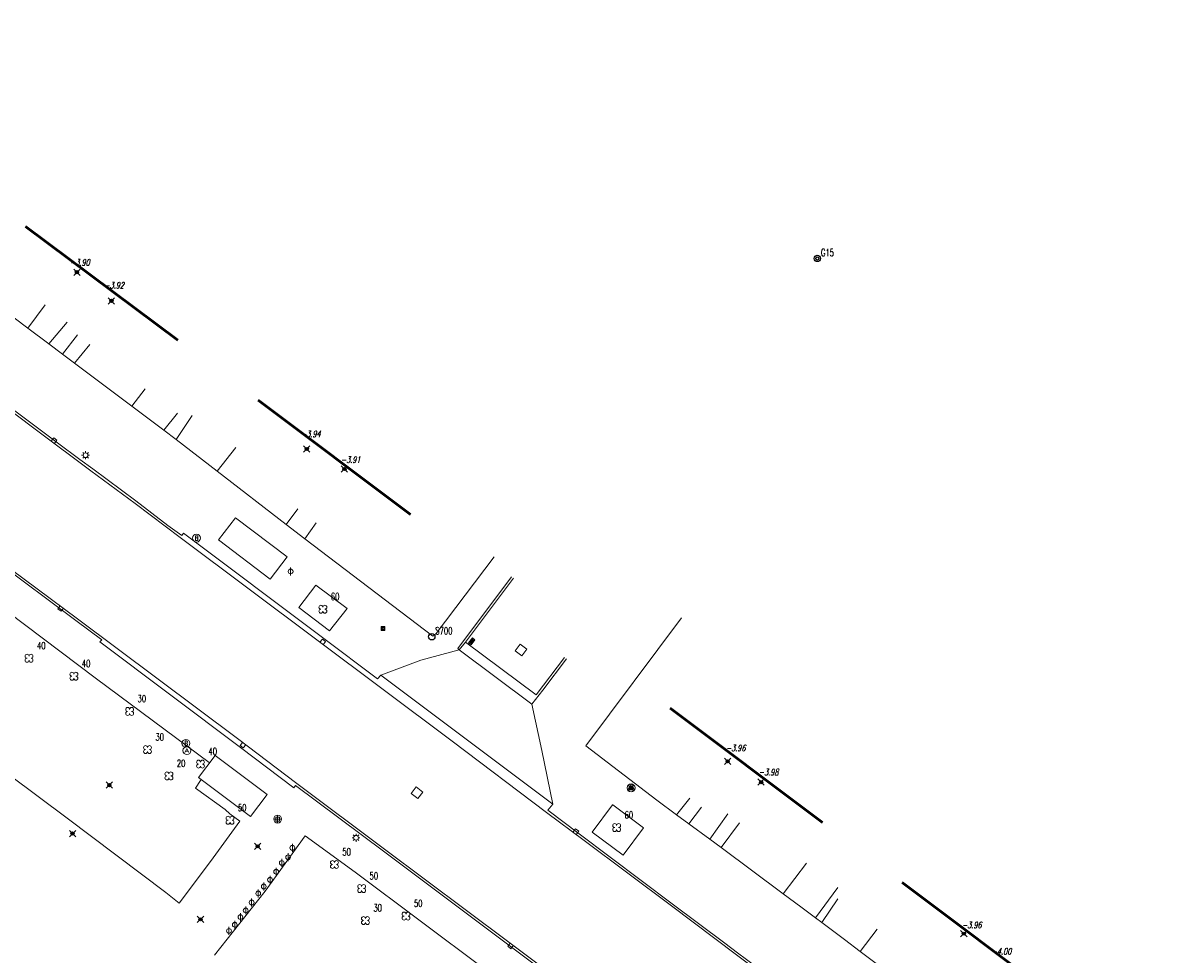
# Model space of a CAD drawing. Header units: metres. Extents: x 113132 to 113925, y 483082 to 483769.
# Tile 27 of 54: x 113298 to 113371, y 483698 to 483756. Entities that reach past the tile are written whole.
import ezdxf
from ezdxf.enums import TextEntityAlignment as Align

# ---------------------------------------------------------------- set-up
doc = ezdxf.new("R2010")
doc.units = ezdxf.units.M
doc.header["$PDMODE"] = 35
doc.header["$PDSIZE"] = 0.2
doc.layers.get('0').update_dxf_attribs({"linetype": 'CONTINUOUS', "lineweight": 18})
doc.layers.add('$detailpunten', color=4, linetype='CONTINUOUS')
doc.layers.add('M01_Verzgrslgpnt', color=7, linetype='CONTINUOUS')
for name, color, linetype, lineweight in [('ABRI_abri', 1, 'CONTINUOUS', 18), ('AVBK_afvalbak', 7, 'CONTINUOUS', 18), ('BOOM_boom', 7, 'CONTINUOUS', 18), ('BRKR_brandkraan', 7, 'CONTINUOUS', 18), ('DRPL_dorpelhoogte', 6, 'CONTINUOUS', 18), ('FTSR_fietsenrek', 7, 'CONTINUOUS', 18), ('GHGB_gevel_hoofdgebouw', 1, 'CONTINUOUS', 50), ('GSAF_gasafsluiter', 7, 'CONTINUOUS', 18), ('HTPL_haltepaal', 1, 'CONTINUOUS', 18), ('KASF_kant_asfalt', 7, 'CONTINUOUS', 18), ('KKLI_kant_klinkers', 7, 'CONTINUOUS', 18), ('KOLK_straatkolk', 7, 'CONTINUOUS', 18), ('KOVM_kant_overig_materiaal', 6, 'CONTINUOUS', 18), ('KTEG_kant_tegels', 7, 'CONTINUOUS', 18), ('LNTP_lantaarnpaal', 7, 'CONTINUOUS', 18), ('PLBE_paal_beton', 7, 'CONTINUOUS', 18), ('RPUT_rioolput_inspectieput', 7, 'CONTINUOUS', 18), ('TKLK_trottoirkolk', 7, 'CONTINUOUS', 18)]:
    doc.layers.add(name, color=color, linetype=linetype, lineweight=lineweight)
doc.layers.add('Defpoints2', color=11, linetype='CONTINUOUS', lineweight=18, plot=False)
doc.styles.add('Romans', font='romans.shx', dxfattribs={"width": 0.7, "height": 2})
doc.styles.get("Standard").update_dxf_attribs({"font": 'romans.shx', "height": 0.9})

# ---------------------------------------------------------------- blocks, each defined once
blk = doc.blocks.new('mvpnt-flat-115')
at = {"layer": '$detailpunten', "linetype": 'Continuous'}
blk.add_point((0, 0), dxfattribs=at)
blk = doc.blocks.new('mvpnt-flat-119')
at = {"layer": '$detailpunten', "linetype": 'Continuous'}
blk.add_point((0, 0), dxfattribs=at)
blk = doc.blocks.new('mvpnt-flat-120')
at = {"layer": '$detailpunten', "linetype": 'Continuous'}
blk.add_point((0, 0), dxfattribs=at)
blk = doc.blocks.new('mvpnt-flat-121')
at = {"layer": '$detailpunten', "linetype": 'Continuous'}
blk.add_point((0, 0), dxfattribs=at)
blk = doc.blocks.new('mvpnt-flat-122')
at = {"layer": '$detailpunten', "linetype": 'Continuous'}
blk.add_point((0, 0), dxfattribs=at)
blk = doc.blocks.new('mvpnt-flat-123')
at = {"layer": '$detailpunten', "linetype": 'Continuous'}
blk.add_point((0, 0), dxfattribs=at)
blk = doc.blocks.new('mvpnt-flat-124')
at = {"layer": '$detailpunten', "linetype": 'Continuous'}
blk.add_point((0, 0), dxfattribs=at)
blk = doc.blocks.new('mvpnt-flat-125')
at = {"layer": '$detailpunten', "linetype": 'Continuous'}
blk.add_point((0, 0), dxfattribs=at)
blk = doc.blocks.new('mvpnt-flat-126')
at = {"layer": '$detailpunten', "linetype": 'Continuous'}
blk.add_point((0, 0), dxfattribs=at)
blk = doc.blocks.new('mvpnt-flat-127')
at = {"layer": '$detailpunten', "linetype": 'Continuous'}
blk.add_point((0, 0), dxfattribs=at)
blk = doc.blocks.new('mvpnt-flat-132')
at = {"layer": '$detailpunten', "linetype": 'Continuous'}
blk.add_point((0, 0), dxfattribs=at)
blk = doc.blocks.new('mvpnt-flat-133')
at = {"layer": '$detailpunten', "linetype": 'Continuous'}
blk.add_point((0, 0), dxfattribs=at)
blk = doc.blocks.new('RPUT-flat-5')
at = {"layer": 'RPUT_rioolput_inspectieput'}
for p, q in [((-0.052, 0.368), (-0.368, -0.052)), ((0.368, 0.052), (-0.052, 0.368)), ((0.052, -0.368), (0.368, 0.052)), ((-0.368, -0.052), (0.052, -0.368))]:
    blk.add_line(p, q, dxfattribs=at)
blk = doc.blocks.new('GPON-flat-6')
at = {"layer": 'M01_Verzgrslgpnt', "color": 7}
blk.add_circle((0, 0), 0.2, dxfattribs=at)
at = {"layer": 'M01_Verzgrslgpnt', "color": 7, "style": 'Romans', "width": 0.7}
for tag, p in [('PNUM', (0.225, 0.15)), ('OMSCHRIJVING', (0.225, -0.5))]:
    blk.add_attdef(tag, p, '', height=0.45, dxfattribs=at)
blk = doc.blocks.new('FTSR-flat-1')
at = {"layer": 'FTSR_fietsenrek'}
blk.add_lwpolyline([(0, -0.25), (0, 0.25)], dxfattribs=at)
blk.add_circle((0, 0), 0.15, dxfattribs=at)
blk = doc.blocks.new('AVBK-flat-3')
at = {"layer": 'AVBK_afvalbak'}
for points in [[(-0.125, -0.125), (0, 0.125), (0.125, -0.125)], [(-0.087, -0.05), (0.087, -0.05)]]:
    blk.add_lwpolyline(points, dxfattribs=at)
for start, end in [(0, 180), (180, 0)]:
    blk.add_arc((0, 0), 0.25, start, end, dxfattribs=at)
blk = doc.blocks.new('HTPL-flat-1')
at = {"layer": 'HTPL_haltepaal'}
blk.add_circle((0, 0), 0.25, dxfattribs=at)
at = {"layer": 'HTPL_haltepaal', "width": 0.666667}
blk.add_text('B', height=0.3, dxfattribs=at).set_placement((-0.096, -0.15))
blk = doc.blocks.new('BOOM-flat-44')
at = {"layer": 'BOOM_boom'}
for centre, start, end in [((-0.125, 0.125), 0, 270), ((-0.125, -0.125), 90, 0), ((0.125, 0.125), 270, 180), ((0.125, -0.125), 180, 90)]:
    blk.add_arc(centre, 0.125, start, end, dxfattribs=at)
at = {"layer": 'BOOM_boom', "style": 'Romans', "width": 0.7}
for tag, p in [('STAMDIAMETER', (0.5, 0.575)), ('KRUINDIAMETER', (0.5, -0.175)), ('SOORT', (0.5, -0.875))]:
    blk.add_attdef(tag, p, '', height=0.45, dxfattribs=at)
blk = doc.blocks.new('BOOM-flat-45')
at = {"layer": 'BOOM_boom'}
for centre, start, end in [((-0.125, 0.125), 0, 270), ((-0.125, -0.125), 90, 0), ((0.125, 0.125), 270, 180), ((0.125, -0.125), 180, 90)]:
    blk.add_arc(centre, 0.125, start, end, dxfattribs=at)
at = {"layer": 'BOOM_boom', "style": 'Romans', "width": 0.7}
for tag, p in [('STAMDIAMETER', (0.5, 0.575)), ('KRUINDIAMETER', (0.5, -0.175)), ('SOORT', (0.5, -0.875))]:
    blk.add_attdef(tag, p, '', height=0.45, dxfattribs=at)
blk = doc.blocks.new('BOOM-flat-46')
at = {"layer": 'BOOM_boom'}
for centre, start, end in [((-0.125, 0.125), 0, 270), ((-0.125, -0.125), 90, 0), ((0.125, 0.125), 270, 180), ((0.125, -0.125), 180, 90)]:
    blk.add_arc(centre, 0.125, start, end, dxfattribs=at)
at = {"layer": 'BOOM_boom', "style": 'Romans', "width": 0.7}
for tag, p in [('STAMDIAMETER', (0.5, 0.575)), ('KRUINDIAMETER', (0.5, -0.175)), ('SOORT', (0.5, -0.875))]:
    blk.add_attdef(tag, p, '', height=0.45, dxfattribs=at)
blk = doc.blocks.new('BOOM-flat-47')
at = {"layer": 'BOOM_boom'}
for centre, start, end in [((-0.125, 0.125), 0, 270), ((-0.125, -0.125), 90, 0), ((0.125, 0.125), 270, 180), ((0.125, -0.125), 180, 90)]:
    blk.add_arc(centre, 0.125, start, end, dxfattribs=at)
at = {"layer": 'BOOM_boom', "style": 'Romans', "width": 0.7}
for tag, p in [('STAMDIAMETER', (0.5, 0.575)), ('KRUINDIAMETER', (0.5, -0.175)), ('SOORT', (0.5, -0.875))]:
    blk.add_attdef(tag, p, '', height=0.45, dxfattribs=at)
blk = doc.blocks.new('BOOM-flat-48')
at = {"layer": 'BOOM_boom'}
for centre, start, end in [((-0.125, 0.125), 0, 270), ((-0.125, -0.125), 90, 0), ((0.125, 0.125), 270, 180), ((0.125, -0.125), 180, 90)]:
    blk.add_arc(centre, 0.125, start, end, dxfattribs=at)
at = {"layer": 'BOOM_boom', "style": 'Romans', "width": 0.7}
for tag, p in [('STAMDIAMETER', (0.5, 0.575)), ('KRUINDIAMETER', (0.5, -0.175)), ('SOORT', (0.5, -0.875))]:
    blk.add_attdef(tag, p, '', height=0.45, dxfattribs=at)
blk = doc.blocks.new('BOOM-flat-49')
at = {"layer": 'BOOM_boom'}
for centre, start, end in [((-0.125, 0.125), 0, 270), ((-0.125, -0.125), 90, 0), ((0.125, 0.125), 270, 180), ((0.125, -0.125), 180, 90)]:
    blk.add_arc(centre, 0.125, start, end, dxfattribs=at)
at = {"layer": 'BOOM_boom', "style": 'Romans', "width": 0.7}
for tag, p in [('STAMDIAMETER', (0.5, 0.575)), ('KRUINDIAMETER', (0.5, -0.175)), ('SOORT', (0.5, -0.875))]:
    blk.add_attdef(tag, p, '', height=0.45, dxfattribs=at)
blk = doc.blocks.new('RPUT-flat-69')
at = {"layer": 'RPUT_rioolput_inspectieput'}
for p, q in [((-0.046, 0.368), (-0.368, -0.046)), ((0.368, 0.046), (-0.046, 0.368)), ((0.046, -0.368), (0.368, 0.046)), ((-0.368, -0.046), (0.046, -0.368))]:
    blk.add_line(p, q, dxfattribs=at)
blk = doc.blocks.new('BOOM-flat-333')
at = {"layer": 'BOOM_boom'}
for centre, start, end in [((-0.125, 0.125), 0, 270), ((-0.125, -0.125), 90, 0), ((0.125, 0.125), 270, 180), ((0.125, -0.125), 180, 90)]:
    blk.add_arc(centre, 0.125, start, end, dxfattribs=at)
at = {"layer": 'BOOM_boom', "style": 'Romans', "width": 0.7}
for tag, p in [('STAMDIAMETER', (0.5, 0.575)), ('KRUINDIAMETER', (0.5, -0.175)), ('SOORT', (0.5, -0.875))]:
    blk.add_attdef(tag, p, '', height=0.45, dxfattribs=at)
blk = doc.blocks.new('BOOM-flat-334')
at = {"layer": 'BOOM_boom'}
for centre, start, end in [((-0.125, 0.125), 0, 270), ((-0.125, -0.125), 90, 0), ((0.125, 0.125), 270, 180), ((0.125, -0.125), 180, 90)]:
    blk.add_arc(centre, 0.125, start, end, dxfattribs=at)
at = {"layer": 'BOOM_boom', "style": 'Romans', "width": 0.7}
for tag, p in [('STAMDIAMETER', (0.5, 0.575)), ('KRUINDIAMETER', (0.5, -0.175)), ('SOORT', (0.5, -0.875))]:
    blk.add_attdef(tag, p, '', height=0.45, dxfattribs=at)
blk = doc.blocks.new('BOOM-flat-338')
at = {"layer": 'BOOM_boom'}
for centre, start, end in [((-0.125, 0.125), 0, 270), ((-0.125, -0.125), 90, 0), ((0.125, 0.125), 270, 180), ((0.125, -0.125), 180, 90)]:
    blk.add_arc(centre, 0.125, start, end, dxfattribs=at)
at = {"layer": 'BOOM_boom', "style": 'Romans', "width": 0.7}
for tag, p in [('STAMDIAMETER', (0.5, 0.575)), ('KRUINDIAMETER', (0.5, -0.175)), ('SOORT', (0.5, -0.875))]:
    blk.add_attdef(tag, p, '', height=0.45, dxfattribs=at)
blk = doc.blocks.new('BOOM-flat-339')
at = {"layer": 'BOOM_boom'}
for centre, start, end in [((-0.125, 0.125), 0, 270), ((-0.125, -0.125), 90, 0), ((0.125, 0.125), 270, 180), ((0.125, -0.125), 180, 90)]:
    blk.add_arc(centre, 0.125, start, end, dxfattribs=at)
at = {"layer": 'BOOM_boom', "style": 'Romans', "width": 0.7}
for tag, p in [('STAMDIAMETER', (0.5, 0.575)), ('KRUINDIAMETER', (0.5, -0.175)), ('SOORT', (0.5, -0.875))]:
    blk.add_attdef(tag, p, '', height=0.45, dxfattribs=at)
blk = doc.blocks.new('BOOM-flat-340')
at = {"layer": 'BOOM_boom'}
for centre, start, end in [((-0.125, 0.125), 0, 270), ((-0.125, -0.125), 90, 0), ((0.125, 0.125), 270, 180), ((0.125, -0.125), 180, 90)]:
    blk.add_arc(centre, 0.125, start, end, dxfattribs=at)
at = {"layer": 'BOOM_boom', "style": 'Romans', "width": 0.7}
for tag, p in [('STAMDIAMETER', (0.5, 0.575)), ('KRUINDIAMETER', (0.5, -0.175)), ('SOORT', (0.5, -0.875))]:
    blk.add_attdef(tag, p, '', height=0.45, dxfattribs=at)
blk = doc.blocks.new('HTPL-flat-6')
at = {"layer": 'HTPL_haltepaal'}
blk.add_circle((0, 0), 0.25, dxfattribs=at)
at = {"layer": 'HTPL_haltepaal', "width": 0.666667}
blk.add_text('B', height=0.3, dxfattribs=at).set_placement((-0.096, -0.15))
blk = doc.blocks.new('FTSR-flat-108')
at = {"layer": 'FTSR_fietsenrek'}
blk.add_lwpolyline([(0, -0.25), (0, 0.25)], dxfattribs=at)
blk.add_circle((0, 0), 0.15, dxfattribs=at)
blk = doc.blocks.new('FTSR-flat-109')
at = {"layer": 'FTSR_fietsenrek'}
blk.add_lwpolyline([(0, -0.25), (0, 0.25)], dxfattribs=at)
blk.add_circle((0, 0), 0.15, dxfattribs=at)
blk = doc.blocks.new('FTSR-flat-110')
at = {"layer": 'FTSR_fietsenrek'}
blk.add_lwpolyline([(0, -0.25), (0, 0.25)], dxfattribs=at)
blk.add_circle((0, 0), 0.15, dxfattribs=at)
blk = doc.blocks.new('FTSR-flat-111')
at = {"layer": 'FTSR_fietsenrek'}
blk.add_lwpolyline([(0, -0.25), (0, 0.25)], dxfattribs=at)
blk.add_circle((0, 0), 0.15, dxfattribs=at)
blk = doc.blocks.new('FTSR-flat-112')
at = {"layer": 'FTSR_fietsenrek'}
blk.add_lwpolyline([(0, -0.25), (0, 0.25)], dxfattribs=at)
blk.add_circle((0, 0), 0.15, dxfattribs=at)
blk = doc.blocks.new('FTSR-flat-113')
at = {"layer": 'FTSR_fietsenrek'}
blk.add_lwpolyline([(0, -0.25), (0, 0.25)], dxfattribs=at)
blk.add_circle((0, 0), 0.15, dxfattribs=at)
blk = doc.blocks.new('FTSR-flat-114')
at = {"layer": 'FTSR_fietsenrek'}
blk.add_lwpolyline([(0, -0.25), (0, 0.25)], dxfattribs=at)
blk.add_circle((0, 0), 0.15, dxfattribs=at)
blk = doc.blocks.new('FTSR-flat-115')
at = {"layer": 'FTSR_fietsenrek'}
blk.add_lwpolyline([(0, -0.25), (0, 0.25)], dxfattribs=at)
blk.add_circle((0, 0), 0.15, dxfattribs=at)
blk = doc.blocks.new('FTSR-flat-116')
at = {"layer": 'FTSR_fietsenrek'}
blk.add_lwpolyline([(0, -0.25), (0, 0.25)], dxfattribs=at)
blk.add_circle((0, 0), 0.15, dxfattribs=at)
blk = doc.blocks.new('FTSR-flat-117')
at = {"layer": 'FTSR_fietsenrek'}
blk.add_lwpolyline([(0, -0.25), (0, 0.25)], dxfattribs=at)
blk.add_circle((0, 0), 0.15, dxfattribs=at)
blk = doc.blocks.new('FTSR-flat-118')
at = {"layer": 'FTSR_fietsenrek'}
blk.add_lwpolyline([(0, -0.25), (0, 0.25)], dxfattribs=at)
blk.add_circle((0, 0), 0.15, dxfattribs=at)
blk = doc.blocks.new('PLBE-flat-86')
at = {"layer": 'PLBE_paal_beton'}
for points in [[(-0.25, 0), (0.25, 0)], [(-0.125, -0.125), (0.125, -0.125), (0.125, 0.125), (-0.125, 0.125), (-0.125, -0.125)], [(0, -0.25), (0, 0.25)]]:
    blk.add_lwpolyline(points, dxfattribs=at)
blk.add_circle((0, 0), 0.25, dxfattribs=at)
blk = doc.blocks.new('FTSR-flat-119')
at = {"layer": 'FTSR_fietsenrek'}
blk.add_lwpolyline([(0, -0.25), (0, 0.25)], dxfattribs=at)
blk.add_circle((0, 0), 0.15, dxfattribs=at)
blk = doc.blocks.new('BOOM-flat-341')
at = {"layer": 'BOOM_boom'}
for centre, start, end in [((-0.125, 0.125), 0, 270), ((-0.125, -0.125), 90, 0), ((0.125, 0.125), 270, 180), ((0.125, -0.125), 180, 90)]:
    blk.add_arc(centre, 0.125, start, end, dxfattribs=at)
at = {"layer": 'BOOM_boom', "style": 'Romans', "width": 0.7}
for tag, p in [('STAMDIAMETER', (0.5, 0.575)), ('KRUINDIAMETER', (0.5, -0.175)), ('SOORT', (0.5, -0.875))]:
    blk.add_attdef(tag, p, '', height=0.45, dxfattribs=at)
blk = doc.blocks.new('GSAF-flat-38')
at = {"layer": 'GSAF_gasafsluiter'}
for points in [[(0.125, -0.125), (0.125, 0.125), (-0.125, 0.125), (-0.125, -0.125)], [(0, -0.125), (0.125, 0), (0, 0.125), (-0.125, 0)]]:
    blk.add_lwpolyline(points, close=True, dxfattribs=at)
at = {"layer": 'GSAF_gasafsluiter', "style": 'Romans', "width": 0.7}
blk.add_text('G', height=0.15, dxfattribs=at).set_placement((-0.058, -0.071))
blk = doc.blocks.new('BRKR-flat-14')
at = {"color": 1}
blk.add_circle((0, 0), 0.25, dxfattribs=at)
at = {"layer": 'BRKR_brandkraan'}
blk.add_lwpolyline([(0, 0.25), (-0.217, -0.125), (0.216, -0.125), (0, 0.25)], dxfattribs=at)
blk = doc.blocks.new('BOOM-flat-342')
at = {"layer": 'BOOM_boom'}
for centre, start, end in [((-0.125, 0.125), 0, 270), ((-0.125, -0.125), 90, 0), ((0.125, 0.125), 270, 180), ((0.125, -0.125), 180, 90)]:
    blk.add_arc(centre, 0.125, start, end, dxfattribs=at)
at = {"layer": 'BOOM_boom', "style": 'Romans', "width": 0.7}
for tag, p in [('STAMDIAMETER', (0.5, 0.575)), ('KRUINDIAMETER', (0.5, -0.175)), ('SOORT', (0.5, -0.875))]:
    blk.add_attdef(tag, p, '', height=0.45, dxfattribs=at)
blk = doc.blocks.new('TKLK-flat-132')
at = {"layer": 'TKLK_trottoirkolk'}
for points in [[(0.047, 0.275), (-0.101, 0.074)], [(0.248, 0.128), (0.047, 0.275)], [(0.101, -0.073), (0.248, 0.128)]]:
    blk.add_lwpolyline(points, dxfattribs=at)
blk = doc.blocks.new('KOLK-flat-120')
at = {"layer": 'KOLK_straatkolk'}
for p, q in [((-0.202, -0.095), (0.045, 0.219)), ((-0.132, -0.087), (0.054, 0.149)), ((-0.093, -0.118), (0.093, 0.118)), ((-0.054, -0.149), (0.132, 0.087)), ((0.202, 0.095), (-0.045, -0.219)), ((0.045, 0.219), (0.202, 0.095)), ((-0.045, -0.219), (-0.202, -0.095))]:
    blk.add_line(p, q, dxfattribs=at)
blk = doc.blocks.new('TKLK-flat-133')
at = {"layer": 'TKLK_trottoirkolk'}
for points in [[(0.05, 0.275), (-0.1, 0.075)], [(0.249, 0.125), (0.05, 0.275)], [(0.1, -0.075), (0.249, 0.125)]]:
    blk.add_lwpolyline(points, dxfattribs=at)
blk = doc.blocks.new('LNTP-flat-140')
at = {"layer": 'LNTP_lantaarnpaal'}
for points in [[(-0.25, 0), (-0.15, 0)], [(-0.177, 0.177), (-0.106, 0.106)], [(0, 0.25), (0, 0.15)], [(0.177, 0.177), (0.106, 0.106)], [(0.25, 0), (0.15, 0)], [(-0.177, -0.177), (-0.106, -0.106)], [(0, -0.25), (0, -0.15)], [(0.177, -0.177), (0.106, -0.106)]]:
    blk.add_lwpolyline(points, dxfattribs=at)
blk.add_circle((0, 0), 0.15, dxfattribs=at)
blk = doc.blocks.new('TKLK-flat-134')
at = {"layer": 'TKLK_trottoirkolk'}
for points in [[(0.05, 0.275), (-0.1, 0.075)], [(0.249, 0.125), (0.05, 0.275)], [(0.1, -0.075), (0.249, 0.125)]]:
    blk.add_lwpolyline(points, dxfattribs=at)
blk = doc.blocks.new('LNTP-flat-141')
at = {"layer": 'LNTP_lantaarnpaal'}
for points in [[(-0.25, 0), (-0.15, 0)], [(-0.177, 0.177), (-0.106, 0.106)], [(0, 0.25), (0, 0.15)], [(0.177, 0.177), (0.106, 0.106)], [(0.25, 0), (0.15, 0)], [(-0.177, -0.177), (-0.106, -0.106)], [(0, -0.25), (0, -0.15)], [(0.177, -0.177), (0.106, -0.106)]]:
    blk.add_lwpolyline(points, dxfattribs=at)
blk.add_circle((0, 0), 0.15, dxfattribs=at)
blk = doc.blocks.new('TKLK-flat-138')
at = {"layer": 'TKLK_trottoirkolk'}
for points in [[(-0.099, 0.075), (-0.25, -0.123)], [(-0.25, -0.123), (-0.052, -0.274)], [(-0.052, -0.274), (0.099, -0.076)]]:
    blk.add_lwpolyline(points, dxfattribs=at)
blk = doc.blocks.new('TKLK-flat-139')
at = {"layer": 'TKLK_trottoirkolk'}
for points in [[(-0.098, 0.077), (-0.252, -0.118)], [(-0.252, -0.118), (-0.058, -0.273)], [(-0.058, -0.273), (0.098, -0.078)]]:
    blk.add_lwpolyline(points, dxfattribs=at)
blk = doc.blocks.new('TKLK-flat-140')
at = {"layer": 'TKLK_trottoirkolk'}
for points in [[(-0.1, 0.074), (-0.248, -0.127)], [(-0.248, -0.127), (-0.048, -0.275)], [(-0.048, -0.275), (0.101, -0.074)]]:
    blk.add_lwpolyline(points, dxfattribs=at)
blk = doc.blocks.new('GPVZ-flat-20')
at = {"layer": 'M01_Verzgrslgpnt', "color": 7}
blk.add_circle((0, 0), 0.2, dxfattribs=at)
at = {"layer": 'M01_Verzgrslgpnt', "color": 1}
blk.add_circle((0, 0), 0.1, dxfattribs=at)
at = {"layer": 'M01_Verzgrslgpnt', "color": 7, "style": 'Romans', "width": 0.7}
for tag, p in [('PNUM', (0.225, 0.15)), ('OMSCHRIJVING', (0.225, -0.5))]:
    blk.add_attdef(tag, p, '', height=0.45, dxfattribs=at)

msp = doc.modelspace()

# ---------------------------------------------------------------- linework, layer by layer
at = {"layer": 'ABRI_abri'}
for points in [[(113310.184, 483723.753), (113313.445, 483721.278), (113314.506, 483722.677), (113311.245, 483725.152), (113310.184, 483723.753)], [(113309.968, 483710.157), (113313.246, 483707.7), (113312.198, 483706.303), (113308.921, 483708.76), (113309.968, 483710.157)]]:
    msp.add_lwpolyline(points, dxfattribs=at)
at = {"layer": 'GHGB_gevel_hoofdgebouw'}
for points in [[(113307.621, 483736.353), (113298.013, 483743.54)], [(113322.299, 483725.365), (113312.681, 483732.569)], [(113348.271, 483705.916), (113338.67, 483713.13)], [(113362.915, 483694.927), (113353.309, 483702.136)]]:
    msp.add_lwpolyline(points, dxfattribs=at)
at = {"layer": 'KASF_kant_asfalt'}
for points in [[(113367.356, 483679.172, 0), (113362.053, 483683.156, 0), (113359.4, 483685.164, 0), (113353.251, 483689.77, 0), (113346.84, 483694.57, 0), (113342.853, 483697.578, 0), (113338.755, 483700.663, 0), (113333.251, 483704.782, 0), (113330.872, 483706.556, 0), (113324.92, 483711.051, 0), (113307.755, 483723.909, 0), (113304.934, 483726.049, 0), (113302.123, 483728.119, 0), (113298.792, 483730.626, 0), (113292.368, 483735.423, 0), (113291.585, 483736.054, 0), (113289.579, 483737.558, 0), (113286.763, 483739.657, 0), (113285.928, 483740.262, 0), (113285.708, 483740.452, 0)], [(113282.68, 483731.198, 0), (113283.976, 483730.38, 0), (113291.123, 483725.829, 0), (113296.176, 483722.562, 0), (113301.288, 483718.784, 0), (113311.381, 483711.234, 0), (113315.129, 483708.379, 0), (113320.654, 483704.24, 0), (113328.409, 483698.437, 0), (113341.427, 483688.671, 0), (113345.841, 483685.336, 0), (113354.023, 483679.214, 0), (113362.539, 483672.823, 0), (113368.869, 483668.096, 0), (113370.376, 483666.949, 0)]]:
    msp.add_polyline3d(points, dxfattribs=at)
at = {"layer": 'KKLI_kant_klinkers'}
for points in [[(113320.412, 483715.228, 0), (113322.951, 483716.161, 0), (113325.355, 483716.811, 0), (113325.754, 483717.308, 0), (113328.794, 483721.336, 0)], [(113330.211, 483713.979, 0), (113325.754, 483717.308, 0)], [(113332.008, 483716.336, 0), (113330.211, 483713.979, 0)], [(113330.576, 483710.465, 0), (113329.95, 483713.389, 0)], [(113330.576, 483710.465, 0), (113331.268, 483707.081, 0)]]:
    msp.add_polyline3d(points, dxfattribs=at)
at = {"layer": 'KKLI_kant_klinkers', "linetype": 'Continuous'}
for points in [[(113339.921, 483707.454, 0), (113339.072, 483706.418, 0)], [(113339.851, 483705.842, 0), (113340.637, 483706.882, 0)], [(113342.306, 483706.469, 0), (113341.167, 483704.869, 0)], [(113341.877, 483704.344, 0), (113343.046, 483705.909, 0)], [(113347.27, 483703.354, 0), (113345.805, 483701.433, 0)], [(113347.835, 483699.916, 0), (113349.254, 483701.826, 0)]]:
    msp.add_polyline3d(points, dxfattribs=at)
at = {"layer": 'KOVM_kant_overig_materiaal'}
for points in [[(113292.438, 483735.553, 0), (113300.037, 483729.883, 0), (113301.442, 483728.826, 0), (113302.261, 483728.24, 0), (113304.958, 483726.212, 0), (113306.995, 483724.662, 0), (113307.86, 483724.037, 0), (113307.983, 483724.173, 0), (113316.743, 483717.602, 0), (113320.212, 483714.993, 0), (113320.412, 483715.228, 0), (113331.268, 483707.081, 0), (113330.961, 483706.702, 0), (113332.938, 483705.21, 0), (113338.801, 483700.801, 0), (113342.125, 483698.306, 0), (113342.927, 483697.697, 0), (113345.746, 483695.599, 0)], [(113282.642, 483731.043, 0), (113291.018, 483725.712, 0), (113296.087, 483722.462, 0), (113301.183, 483718.665, 0), (113302.819, 483717.45, 0), (113302.698, 483717.32, 0), (113311.562, 483710.652, 0), (113314.927, 483708.119, 0), (113315.029, 483708.262, 0), (113320.584, 483704.116, 0), (113328.335, 483698.309, 0), (113337.196, 483691.665, 0), (113341.31, 483688.554, 0), (113341.149, 483688.311, 0), (113341.195, 483688.276, 0), (113345.609, 483684.987, 0), (113345.773, 483685.226, 0), (113353.329, 483679.58, 0), (113362.439, 483672.691, 0), (113369.326, 483667.564, 0), (113370.287, 483666.828, 0)], [(113325.355, 483716.811, 0), (113325.272, 483716.905, 0), (113328.672, 483721.433, 0)], [(113329.95, 483713.389, 0), (113325.355, 483716.811, 0)], [(113332.136, 483716.242, 0), (113330.633, 483714.284, 0), (113329.95, 483713.389, 0)]]:
    msp.add_polyline3d(points, dxfattribs=at)
at = {"layer": 'KTEG_kant_tegels'}
for points in [[(113280.873, 483756.366, 0), (113278.404, 483753.028, 0), (113277.726, 483752.217, 0), (113283.643, 483747.989, 0), (113283.682, 483747.96, 0), (113284.663, 483747.225, 0), (113285.437, 483746.646, 0), (113286.478, 483745.869, 0), (113293.57, 483740.578, 0), (113294.94, 483739.544, 0), (113298.148, 483737.125, 0), (113299.472, 483736.127, 0), (113300.341, 483735.471, 0), (113301.104, 483734.899, 0), (113304.722, 483732.196, 0), (113306.741, 483730.685, 0), (113307.506, 483730.094, 0), (113310.091, 483728.096, 0), (113314.442, 483724.734, 0), (113315.628, 483723.817, 0), (113323.7, 483717.685, 0), (113323.905, 483717.84, 0), (113327.566, 483722.677, 0)], [(113288.119, 483725.745, 0), (113285.176, 483727.84, 0), (113284.052, 483728.578, 0), (113283.554, 483728.438, 0), (113282.684, 483727.233, 0), (113282.463, 483726.928, 0), (113282.532, 483726.473, 0), (113283.688, 483718.808, 0), (113291.559, 483712.979, 0), (113300.628, 483706.202, 0)], [(113309.621, 483709.694, 0), (113309.595, 483709.713, 0), (113302.488, 483714.981, 0), (113296.827, 483719.25, 0), (113294.534, 483720.792, 0), (113289.891, 483724.304, 0), (113288.119, 483725.745, 0)], [(113316.325, 483720.902, 0), (113315.239, 483719.493, 0), (113317.186, 483718.022, 0), (113318.292, 483719.419, 0), (113316.325, 483720.902, 0)], [(113339.392, 483718.845, 0), (113333.355, 483710.758, 0), (113337.82, 483707.343, 0), (113339.072, 483706.418, 0), (113339.851, 483705.842, 0), (113341.167, 483704.869, 0), (113341.877, 483704.344, 0), (113345.805, 483701.433, 0), (113346.916, 483700.61, 0), (113347.835, 483699.916, 0), (113348.246, 483699.606, 0), (113349.666, 483698.535, 0), (113350.66, 483697.79, 0), (113360.174, 483690.662, 0), (113363.821, 483687.927, 0), (113364.909, 483687.113, 0), (113368.642, 483684.322, 0), (113369.58, 483683.629, 0), (113370.123, 483683.225, 0), (113370.633, 483682.85, 0)], [(113310.597, 483706.735, 0), (113308.724, 483708.09, 0), (113309.052, 483708.572, 0), (113309.092, 483708.632, 0)], [(113306.864, 483701.517, 0), (113307.691, 483700.84, 0), (113309.685, 483703.463, 0), (113311.531, 483706.008, 0), (113310.894, 483706.479, 0), (113310.597, 483706.735, 0)], [(113335.704, 483703.86, 0), (113333.748, 483705.304, 0), (113335.031, 483707.042, 0), (113335.045, 483707.032, 0), (113336.988, 483705.598, 0), (113335.704, 483703.86, 0)], [(113300.628, 483706.202, 0), (113306.864, 483701.517, 0)], [(113340.081, 483686.791, 0), (113340.034, 483686.827, 0), (113333.199, 483691.917, 0), (113326.993, 483696.651, 0), (113318.809, 483702.794, 0), (113315.643, 483705.085, 0), (113313.129, 483701.599, 0), (113309.927, 483697.548, 0)]]:
    msp.add_polyline3d(points, dxfattribs=at)
at = {"layer": 'KTEG_kant_tegels', "linetype": 'Continuous'}
for points in [[(113298.148, 483737.125, 0), (113299.255, 483738.597, 0)], [(113300.629, 483737.496, 0), (113299.472, 483736.127, 0)], [(113300.341, 483735.471, 0), (113301.282, 483736.686, 0)], [(113302.067, 483736.092, 0), (113301.104, 483734.899, 0)], [(113304.722, 483732.196, 0), (113305.56, 483733.293, 0)], [(113307.591, 483731.744, 0), (113306.741, 483730.685, 0)], [(113307.506, 483730.094, 0), (113308.514, 483731.595, 0)], [(113311.275, 483729.575, 0), (113310.091, 483728.096, 0)], [(113314.442, 483724.734, 0), (113315.184, 483725.709, 0)], [(113316.334, 483724.83, 0), (113315.628, 483723.817, 0)], [(113349.239, 483701.102, 0), (113348.246, 483699.606, 0)], [(113350.66, 483697.79, 0), (113351.722, 483699.189, 0)]]:
    msp.add_polyline3d(points, dxfattribs=at)

# ---------------------------------------------------------------- block references
at = {"layer": 'Defpoints2'}
for name, p, values in [('GPVZ-flat-20', (113347.952, 483741.511), {'PNUM': 'G15'}), ('BOOM-flat-341', (113316.767, 483719.381), {'STAMDIAMETER': '60'}), ('GPON-flat-6', (113323.634, 483717.644), {'PNUM': 'S700'}), ('BOOM-flat-49', (113298.232, 483716.285), {'STAMDIAMETER': '40'}), ('BOOM-flat-48', (113301.064, 483715.153), {'STAMDIAMETER': '40'}), ('BOOM-flat-334', (113304.577, 483712.932), {'STAMDIAMETER': '30'}), ('BOOM-flat-47', (113305.703, 483710.523), {'STAMDIAMETER': '30'}), ('BOOM-flat-46', (113309.048, 483709.608), {'STAMDIAMETER': '40'}), ('BOOM-flat-44', (113307.053, 483708.861), {'STAMDIAMETER': '20'}), ('BOOM-flat-333', (113310.909, 483706.065), {'STAMDIAMETER': '50'}), ('BOOM-flat-342', (113335.295, 483705.605), {'STAMDIAMETER': '60'}), ('BOOM-flat-338', (113317.494, 483703.275), {'STAMDIAMETER': '50'}), ('BOOM-flat-339', (113319.21, 483701.758), {'STAMDIAMETER': '50'}), ('BOOM-flat-45', (113319.45, 483699.738), {'STAMDIAMETER': '30'}), ('BOOM-flat-340', (113322.01, 483700.019), {'STAMDIAMETER': '50'})]:
    msp.add_blockref(name, p, dxfattribs=at).add_auto_attribs(values)
for name, p in [('mvpnt-flat-125', (113301.251, 483740.647)), ('mvpnt-flat-124', (113303.429, 483738.835)), ('TKLK-flat-134', (113299.737, 483729.917)), ('LNTP-flat-140', (113301.798, 483729.099)), ('mvpnt-flat-123', (113315.749, 483729.494)), ('mvpnt-flat-122', (113318.126, 483728.228)), ('HTPL-flat-6', (113308.796, 483723.872)), ('FTSR-flat-119', (113314.732, 483721.763)), ('TKLK-flat-140', (113300.303, 483719.526)), ('GSAF-flat-38', (113320.557, 483718.159)), ('TKLK-flat-133', (113316.682, 483717.218)), ('KOLK-flat-120', (113326.156, 483717.359)), ('RPUT-flat-5', (113329.26, 483716.817)), ('HTPL-flat-1', (113308.129, 483710.92)), ('TKLK-flat-139', (113311.798, 483710.904)), ('AVBK-flat-3', (113308.188, 483710.465)), ('mvpnt-flat-121', (113342.294, 483709.785)), ('mvpnt-flat-120', (113344.409, 483708.473)), ('mvpnt-flat-133', (113303.298, 483708.28)), ('RPUT-flat-69', (113322.703, 483707.799)), ('BRKR-flat-14', (113336.207, 483708.11)), ('mvpnt-flat-115', (113336.207, 483708.11)), ('PLBE-flat-86', (113313.914, 483706.142)), ('mvpnt-flat-132', (113300.975, 483705.225)), ('LNTP-flat-141', (113318.856, 483704.962)), ('TKLK-flat-132', (113332.659, 483705.254)), ('mvpnt-flat-126', (113312.654, 483704.421)), ('FTSR-flat-118', (113314.84, 483704.327)), ('FTSR-flat-1', (113314.17, 483703.376)), ('FTSR-flat-117', (113314.571, 483703.731)), ('FTSR-flat-116', (113313.82, 483702.82)), ('FTSR-flat-114', (113313.035, 483701.885)), ('FTSR-flat-115', (113313.432, 483702.307)), ('FTSR-flat-113', (113312.689, 483701.448)), ('FTSR-flat-111', (113311.897, 483700.381)), ('FTSR-flat-112', (113312.274, 483700.877)), ('mvpnt-flat-127', (113309.047, 483699.814)), ('FTSR-flat-110', (113311.564, 483699.959)), ('FTSR-flat-108', (113310.844, 483699.082)), ('FTSR-flat-109', (113311.209, 483699.472)), ('mvpnt-flat-119', (113357.193, 483698.91)), ('TKLK-flat-138', (113328.676, 483698.234))]:
    msp.add_blockref(name, p, dxfattribs=at)

# ---------------------------------------------------------------- texts
at = {"layer": 'DRPL_dorpelhoogte', "oblique": 15, "width": 0.7125}
for s, p in [('-3.90', (113301.435, 483741.06)), ('-3.92', (113303.599, 483739.622)), ('-3.94', (113315.999, 483730.242)), ('-3.91', (113318.514, 483728.614)), ('-3.96', (113342.798, 483710.425)), ('-3.98', (113344.876, 483708.901)), ('-3.96', (113357.69, 483699.261)), ('-4.00', (113359.568, 483697.595))]:
    msp.add_text(s, height=0.4, dxfattribs=at).set_placement(p, align=Align.CENTER)

doc.saveas('drawing.dxf')
